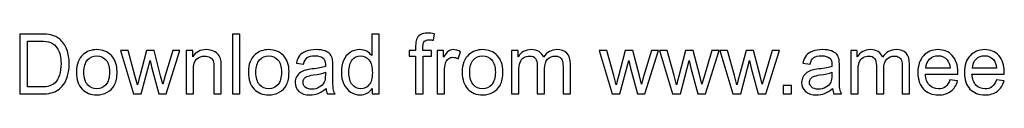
# Model space of a CAD drawing. Header units: millimetres. Extents: x -1459 to 125, y -3469 to 122.
# Tile 194 of 199: x -110 to -10, y -94 to -88. Entities that reach past the tile are written whole.
import ezdxf

# ---------------------------------------------------------------- set-up
doc = ezdxf.new("R2010")
doc.units = ezdxf.units.MM
doc.header["$MEASUREMENT"] = 0
doc.layers.add('Layer 1', color=7, linetype='Continuous')

msp = doc.modelspace()

# ---------------------------------------------------------------- linework, layer by layer
at = {"layer": 'Layer 1', "color": 250}
for points, knots in [([(-109.9505, -94.0242), (-109.9505, -94.0242), (-109.9505, -87.962), (-109.9505, -87.962), (-109.9505, -87.962), (-107.862, -87.962), (-107.862, -87.962), (-107.3907, -87.962), (-107.0309, -87.9903), (-106.7825, -88.0481), (-106.4354, -88.1286), (-106.139, -88.2739), (-105.8935, -88.4827), (-105.5732, -88.7537), (-105.3347, -89.098), (-105.1767, -89.5185), (-105.0172, -89.939), (-104.9382, -90.4202), (-104.9382, -90.9607), (-104.9382, -91.4207), (-104.9918, -91.8285), (-105.099, -92.1841), (-105.2063, -92.5397), (-105.3446, -92.8346), (-105.5125, -93.0675), (-105.6818, -93.3003), (-105.8653, -93.4837), (-106.0657, -93.6164), (-106.2646, -93.7504), (-106.5059, -93.852), (-106.7882, -93.9212), (-107.0718, -93.9903), (-107.3963, -94.0242), (-107.7632, -94.0242), (-107.7632, -94.0242), (-109.9505, -94.0242), (-109.9505, -94.0242)], [0, 0, 0, 0, 0.0833333, 0.0833333, 0.0833333, 0.1666667, 0.1666667, 0.1666667, 0.25, 0.25, 0.25, 0.3333333, 0.3333333, 0.3333333, 0.4166667, 0.4166667, 0.4166667, 0.5, 0.5, 0.5, 0.5833333, 0.5833333, 0.5833333, 0.6666667, 0.6666667, 0.6666667, 0.75, 0.75, 0.75, 0.8333333, 0.8333333, 0.8333333, 0.9166667, 0.9166667, 0.9166667, 1, 1, 1, 1]), ([(-109.1461, -93.313), (-109.1461, -93.313), (-107.8535, -93.313), (-107.8535, -93.313), (-107.4542, -93.313), (-107.1409, -93.2763), (-106.9137, -93.2015), (-106.6866, -93.1267), (-106.5059, -93.0223), (-106.3705, -92.8868), (-106.1814, -92.6963), (-106.0332, -92.4395), (-105.9274, -92.1178), (-105.8215, -91.796), (-105.7679, -91.4066), (-105.7679, -90.948), (-105.7679, -90.313), (-105.8723, -89.8247), (-106.0798, -89.4832), (-106.2872, -89.1417), (-106.5398, -88.9131), (-106.8375, -88.7974), (-107.052, -88.7142), (-107.3978, -88.6732), (-107.8747, -88.6732), (-107.8747, -88.6732), (-109.1461, -88.6732), (-109.1461, -88.6732), (-109.1461, -88.6732), (-109.1461, -93.313), (-109.1461, -93.313)], [0, 0, 0, 0, 0.1, 0.1, 0.1, 0.2, 0.2, 0.2, 0.3, 0.3, 0.3, 0.4, 0.4, 0.4, 0.5, 0.5, 0.5, 0.6, 0.6, 0.6, 0.7, 0.7, 0.7, 0.8, 0.8, 0.8, 0.9, 0.9, 0.9, 1, 1, 1, 1]), ([(-88.4139, -94.0242), (-88.4139, -94.0242), (-88.4139, -87.962), (-88.4139, -87.962), (-88.4139, -87.962), (-87.6689, -87.962), (-87.6689, -87.962), (-87.6689, -87.962), (-87.6689, -94.0242), (-87.6689, -94.0242), (-87.6689, -94.0242), (-88.4139, -94.0242), (-88.4139, -94.0242)], [0, 0, 0, 0, 0.25, 0.25, 0.25, 0.5, 0.5, 0.5, 0.75, 0.75, 0.75, 1, 1, 1, 1]), ([(-74.2619, -94.0242), (-74.2619, -94.0242), (-74.2619, -93.4668), (-74.2619, -93.4668), (-74.5398, -93.9), (-74.9491, -94.1173), (-75.4895, -94.1173), (-75.8395, -94.1173), (-76.1612, -94.0214), (-76.4533, -93.8281), (-76.7468, -93.6361), (-76.974, -93.3666), (-77.1363, -93.0223), (-77.2972, -92.6766), (-77.3776, -92.2801), (-77.3776, -91.8313), (-77.3776, -91.3939), (-77.3042, -90.9974), (-77.1589, -90.6403), (-77.0121, -90.2847), (-76.7934, -90.011), (-76.5013, -89.8219), (-76.2106, -89.6314), (-75.8832, -89.5368), (-75.5234, -89.5368), (-75.2581, -89.5368), (-75.0224, -89.5933), (-74.8164, -89.7048), (-74.6104, -89.8163), (-74.4425, -89.963), (-74.3127, -90.1422), (-74.3127, -90.1422), (-74.3127, -87.962), (-74.3127, -87.962), (-74.3127, -87.962), (-73.5676, -87.962), (-73.5676, -87.962), (-73.5676, -87.962), (-73.5676, -94.0242), (-73.5676, -94.0242), (-73.5676, -94.0242), (-74.2619, -94.0242), (-74.2619, -94.0242)], [0, 0, 0, 0, 0.0714286, 0.0714286, 0.0714286, 0.1428571, 0.1428571, 0.1428571, 0.2142857, 0.2142857, 0.2142857, 0.2857143, 0.2857143, 0.2857143, 0.3571429, 0.3571429, 0.3571429, 0.4285714, 0.4285714, 0.4285714, 0.5, 0.5, 0.5, 0.5714286, 0.5714286, 0.5714286, 0.6428571, 0.6428571, 0.6428571, 0.7142857, 0.7142857, 0.7142857, 0.7857143, 0.7857143, 0.7857143, 0.8571429, 0.8571429, 0.8571429, 0.9285714, 0.9285714, 0.9285714, 1, 1, 1, 1]), ([(-69.8592, -94.0242), (-69.8592, -94.0242), (-69.8592, -90.2057), (-69.8592, -90.2057), (-69.8592, -90.2057), (-70.5196, -90.2057), (-70.5196, -90.2057), (-70.5196, -90.2057), (-70.5196, -89.63), (-70.5196, -89.63), (-70.5196, -89.63), (-69.8592, -89.63), (-69.8592, -89.63), (-69.8592, -89.63), (-69.8592, -89.1643), (-69.8592, -89.1643), (-69.8592, -88.8694), (-69.8338, -88.6507), (-69.7816, -88.5081), (-69.7096, -88.3162), (-69.5854, -88.1596), (-69.4048, -88.0397), (-69.2256, -87.9197), (-68.973, -87.8604), (-68.6485, -87.8604), (-68.4382, -87.8604), (-68.2068, -87.8858), (-67.9528, -87.9352), (-67.9528, -87.9352), (-68.0643, -88.5872), (-68.0643, -88.5872), (-68.2195, -88.5604), (-68.3648, -88.5462), (-68.5031, -88.5462), (-68.7289, -88.5462), (-68.8883, -88.5942), (-68.9829, -88.6902), (-69.076, -88.7861), (-69.1226, -88.9653), (-69.1226, -89.2278), (-69.1226, -89.2278), (-69.1226, -89.63), (-69.1226, -89.63), (-69.1226, -89.63), (-68.2675, -89.63), (-68.2675, -89.63), (-68.2675, -89.63), (-68.2675, -90.2057), (-68.2675, -90.2057), (-68.2675, -90.2057), (-69.1141, -90.2057), (-69.1141, -90.2057), (-69.1141, -90.2057), (-69.1141, -94.0242), (-69.1141, -94.0242), (-69.1141, -94.0242), (-69.8592, -94.0242), (-69.8592, -94.0242)], [0, 0, 0, 0, 0.0526316, 0.0526316, 0.0526316, 0.1052632, 0.1052632, 0.1052632, 0.1578947, 0.1578947, 0.1578947, 0.2105263, 0.2105263, 0.2105263, 0.2631579, 0.2631579, 0.2631579, 0.3157895, 0.3157895, 0.3157895, 0.3684211, 0.3684211, 0.3684211, 0.4210526, 0.4210526, 0.4210526, 0.4736842, 0.4736842, 0.4736842, 0.5263158, 0.5263158, 0.5263158, 0.5789474, 0.5789474, 0.5789474, 0.6315789, 0.6315789, 0.6315789, 0.6842105, 0.6842105, 0.6842105, 0.7368421, 0.7368421, 0.7368421, 0.7894737, 0.7894737, 0.7894737, 0.8421053, 0.8421053, 0.8421053, 0.8947368, 0.8947368, 0.8947368, 0.9473684, 0.9473684, 0.9473684, 1, 1, 1, 1]), ([(-104.2086, -91.8271), (-104.2086, -91.0157), (-103.9828, -90.4146), (-103.5299, -90.0237), (-103.1531, -89.6991), (-102.6916, -89.5368), (-102.1484, -89.5368), (-101.5458, -89.5368), (-101.0519, -89.7344), (-100.6681, -90.1295), (-100.2857, -90.5232), (-100.0938, -91.0693), (-100.0938, -91.765), (-100.0938, -92.3294), (-100.1784, -92.7725), (-100.3478, -93.0957), (-100.5171, -93.4188), (-100.7641, -93.67), (-101.0886, -93.8492), (-101.4118, -94.0284), (-101.766, -94.1173), (-102.1484, -94.1173), (-102.7636, -94.1173), (-103.2603, -93.9212), (-103.6399, -93.5275), (-104.0195, -93.1338), (-104.2086, -92.5665), (-104.2086, -91.8271)], [0, 0, 0, 0, 0.1111111, 0.1111111, 0.1111111, 0.2222222, 0.2222222, 0.2222222, 0.3333333, 0.3333333, 0.3333333, 0.4444444, 0.4444444, 0.4444444, 0.5555556, 0.5555556, 0.5555556, 0.6666667, 0.6666667, 0.6666667, 0.7777778, 0.7777778, 0.7777778, 0.8888889, 0.8888889, 0.8888889, 1, 1, 1, 1]), ([(-98.4301, -94.0242), (-98.4301, -94.0242), (-99.7579, -89.63), (-99.7579, -89.63), (-99.7579, -89.63), (-98.979, -89.63), (-98.979, -89.63), (-98.979, -89.63), (-98.2777, -92.1658), (-98.2777, -92.1658), (-98.2777, -92.1658), (-98.0293, -93.1098), (-98.0293, -93.1098), (-98.0194, -93.0632), (-97.9432, -92.7613), (-97.8021, -92.2039), (-97.8021, -92.2039), (-97.1064, -89.63), (-97.1064, -89.63), (-97.1064, -89.63), (-96.343, -89.63), (-96.343, -89.63), (-96.343, -89.63), (-95.6812, -92.1813), (-95.6812, -92.1813), (-95.6812, -92.1813), (-95.4653, -93.0181), (-95.4653, -93.0181), (-95.4653, -93.0181), (-95.2127, -92.17), (-95.2127, -92.17), (-95.2127, -92.17), (-94.4535, -89.63), (-94.4535, -89.63), (-94.4535, -89.63), (-93.7296, -89.63), (-93.7296, -89.63), (-93.7296, -89.63), (-95.1083, -94.0242), (-95.1083, -94.0242), (-95.1083, -94.0242), (-95.8788, -94.0242), (-95.8788, -94.0242), (-95.8788, -94.0242), (-96.5759, -91.3953), (-96.5759, -91.3953), (-96.5759, -91.3953), (-96.7523, -90.6432), (-96.7523, -90.6432), (-96.7523, -90.6432), (-97.6413, -94.0242), (-97.6413, -94.0242), (-97.6413, -94.0242), (-98.4301, -94.0242), (-98.4301, -94.0242)], [0, 0, 0, 0, 0.0555556, 0.0555556, 0.0555556, 0.1111111, 0.1111111, 0.1111111, 0.1666667, 0.1666667, 0.1666667, 0.2222222, 0.2222222, 0.2222222, 0.2777778, 0.2777778, 0.2777778, 0.3333333, 0.3333333, 0.3333333, 0.3888889, 0.3888889, 0.3888889, 0.4444444, 0.4444444, 0.4444444, 0.5, 0.5, 0.5, 0.5555556, 0.5555556, 0.5555556, 0.6111111, 0.6111111, 0.6111111, 0.6666667, 0.6666667, 0.6666667, 0.7222222, 0.7222222, 0.7222222, 0.7777778, 0.7777778, 0.7777778, 0.8333333, 0.8333333, 0.8333333, 0.8888889, 0.8888889, 0.8888889, 0.9444444, 0.9444444, 0.9444444, 1, 1, 1, 1]), ([(-93.1059, -94.0242), (-93.1059, -94.0242), (-93.1059, -89.63), (-93.1059, -89.63), (-93.1059, -89.63), (-92.437, -89.63), (-92.437, -89.63), (-92.437, -89.63), (-92.437, -90.2537), (-92.437, -90.2537), (-92.1153, -89.7753), (-91.6496, -89.5368), (-91.0414, -89.5368), (-90.7761, -89.5368), (-90.5334, -89.5848), (-90.3119, -89.6794), (-90.0903, -89.7739), (-89.9238, -89.8995), (-89.8138, -90.0533), (-89.7037, -90.2071), (-89.6261, -90.3906), (-89.5823, -90.6022), (-89.5555, -90.7405), (-89.5414, -90.9818), (-89.5414, -91.3261), (-89.5414, -91.3261), (-89.5414, -94.0242), (-89.5414, -94.0242), (-89.5414, -94.0242), (-90.2865, -94.0242), (-90.2865, -94.0242), (-90.2865, -94.0242), (-90.2865, -91.3544), (-90.2865, -91.3544), (-90.2865, -91.051), (-90.3147, -90.8238), (-90.3726, -90.6742), (-90.4304, -90.5246), (-90.5334, -90.4047), (-90.6802, -90.3144), (-90.8269, -90.2255), (-91.0005, -90.1803), (-91.1981, -90.1803), (-91.5142, -90.1803), (-91.7865, -90.2805), (-92.0165, -90.4823), (-92.2465, -90.6827), (-92.3608, -91.0651), (-92.3608, -91.6267), (-92.3608, -91.6267), (-92.3608, -94.0242), (-92.3608, -94.0242), (-92.3608, -94.0242), (-93.1059, -94.0242), (-93.1059, -94.0242)], [0, 0, 0, 0, 0.0555556, 0.0555556, 0.0555556, 0.1111111, 0.1111111, 0.1111111, 0.1666667, 0.1666667, 0.1666667, 0.2222222, 0.2222222, 0.2222222, 0.2777778, 0.2777778, 0.2777778, 0.3333333, 0.3333333, 0.3333333, 0.3888889, 0.3888889, 0.3888889, 0.4444444, 0.4444444, 0.4444444, 0.5, 0.5, 0.5, 0.5555556, 0.5555556, 0.5555556, 0.6111111, 0.6111111, 0.6111111, 0.6666667, 0.6666667, 0.6666667, 0.7222222, 0.7222222, 0.7222222, 0.7777778, 0.7777778, 0.7777778, 0.8333333, 0.8333333, 0.8333333, 0.8888889, 0.8888889, 0.8888889, 0.9444444, 0.9444444, 0.9444444, 1, 1, 1, 1]), ([(-86.7954, -91.8271), (-86.7954, -91.0157), (-86.5696, -90.4146), (-86.1167, -90.0237), (-85.7399, -89.6991), (-85.2784, -89.5368), (-84.7352, -89.5368), (-84.1326, -89.5368), (-83.6387, -89.7344), (-83.2549, -90.1295), (-82.8725, -90.5232), (-82.6806, -91.0693), (-82.6806, -91.765), (-82.6806, -92.3294), (-82.7652, -92.7725), (-82.9346, -93.0957), (-83.1039, -93.4188), (-83.3509, -93.67), (-83.6754, -93.8492), (-83.9986, -94.0284), (-84.3528, -94.1173), (-84.7352, -94.1173), (-85.3504, -94.1173), (-85.8471, -93.9212), (-86.2267, -93.5275), (-86.6063, -93.1338), (-86.7954, -92.5665), (-86.7954, -91.8271)], [0, 0, 0, 0, 0.1111111, 0.1111111, 0.1111111, 0.2222222, 0.2222222, 0.2222222, 0.3333333, 0.3333333, 0.3333333, 0.4444444, 0.4444444, 0.4444444, 0.5555556, 0.5555556, 0.5555556, 0.6666667, 0.6666667, 0.6666667, 0.7777778, 0.7777778, 0.7777778, 0.8888889, 0.8888889, 0.8888889, 1, 1, 1, 1]), ([(-78.9369, -93.4739), (-79.2135, -93.7095), (-79.4802, -93.8746), (-79.7356, -93.972), (-79.991, -94.0694), (-80.2647, -94.1173), (-80.5583, -94.1173), (-81.0409, -94.1173), (-81.412, -94.0002), (-81.6716, -93.7646), (-81.9313, -93.5303), (-82.0611, -93.2297), (-82.0611, -92.8643), (-82.0611, -92.6498), (-82.0117, -92.4536), (-81.9143, -92.2758), (-81.8156, -92.098), (-81.6872, -91.9569), (-81.5291, -91.8497), (-81.3697, -91.7424), (-81.1919, -91.6606), (-80.9929, -91.6055), (-80.8461, -91.5674), (-80.6246, -91.5308), (-80.3297, -91.4941), (-79.7285, -91.4235), (-79.284, -91.3374), (-79.0004, -91.2387), (-78.9976, -91.1371), (-78.9962, -91.0721), (-78.9962, -91.0453), (-78.9962, -90.7434), (-79.0667, -90.5303), (-79.2078, -90.4061), (-79.3983, -90.2382), (-79.682, -90.1549), (-80.0573, -90.1549), (-80.4087, -90.1549), (-80.6683, -90.217), (-80.8348, -90.3398), (-81.0028, -90.4625), (-81.1255, -90.6799), (-81.206, -90.9931), (-81.206, -90.9931), (-81.9341, -90.8915), (-81.9341, -90.8915), (-81.8678, -90.5797), (-81.7591, -90.3271), (-81.6067, -90.1352), (-81.4543, -89.9433), (-81.2342, -89.7965), (-80.9463, -89.6921), (-80.6599, -89.5891), (-80.3254, -89.5368), (-79.9472, -89.5368), (-79.5719, -89.5368), (-79.2657, -89.5806), (-79.03, -89.6695), (-78.7958, -89.7584), (-78.6222, -89.8685), (-78.5121, -90.0025), (-78.4021, -90.1366), (-78.3245, -90.3059), (-78.2793, -90.5105), (-78.2553, -90.6375), (-78.2426, -90.8661), (-78.2426, -91.1949), (-78.2426, -91.1949), (-78.2426, -92.1827), (-78.2426, -92.1827), (-78.2426, -92.8727), (-78.2271, -93.3088), (-78.1961, -93.4936), (-78.1664, -93.6785), (-78.1043, -93.8549), (-78.014, -94.0242), (-78.014, -94.0242), (-78.793, -94.0242), (-78.793, -94.0242), (-78.8677, -93.8676), (-78.9157, -93.6841), (-78.9369, -93.4739)], [0, 0, 0, 0, 0.037037, 0.037037, 0.037037, 0.0740741, 0.0740741, 0.0740741, 0.1111111, 0.1111111, 0.1111111, 0.1481481, 0.1481481, 0.1481481, 0.1851852, 0.1851852, 0.1851852, 0.2222222, 0.2222222, 0.2222222, 0.2592593, 0.2592593, 0.2592593, 0.2962963, 0.2962963, 0.2962963, 0.3333333, 0.3333333, 0.3333333, 0.3703704, 0.3703704, 0.3703704, 0.4074074, 0.4074074, 0.4074074, 0.4444444, 0.4444444, 0.4444444, 0.4814815, 0.4814815, 0.4814815, 0.5185185, 0.5185185, 0.5185185, 0.5555556, 0.5555556, 0.5555556, 0.5925926, 0.5925926, 0.5925926, 0.6296296, 0.6296296, 0.6296296, 0.6666667, 0.6666667, 0.6666667, 0.7037037, 0.7037037, 0.7037037, 0.7407407, 0.7407407, 0.7407407, 0.7777778, 0.7777778, 0.7777778, 0.8148148, 0.8148148, 0.8148148, 0.8518519, 0.8518519, 0.8518519, 0.8888889, 0.8888889, 0.8888889, 0.9259259, 0.9259259, 0.9259259, 0.962963, 0.962963, 0.962963, 1, 1, 1, 1]), ([(-67.6932, -94.0242), (-67.6932, -94.0242), (-67.6932, -89.63), (-67.6932, -89.63), (-67.6932, -89.63), (-67.0243, -89.63), (-67.0243, -89.63), (-67.0243, -89.63), (-67.0243, -90.3031), (-67.0243, -90.3031), (-66.8536, -89.9912), (-66.6955, -89.7852), (-66.5502, -89.6864), (-66.4048, -89.5862), (-66.2454, -89.5368), (-66.0718, -89.5368), (-65.8206, -89.5368), (-65.5652, -89.6159), (-65.3056, -89.7725), (-65.3056, -89.7725), (-65.5708, -90.4597), (-65.5708, -90.4597), (-65.7515, -90.3581), (-65.9321, -90.3073), (-66.1127, -90.3073), (-66.275, -90.3073), (-66.4203, -90.3567), (-66.5487, -90.4541), (-66.6772, -90.5514), (-66.7689, -90.6869), (-66.8239, -90.8605), (-66.9072, -91.1244), (-66.9481, -91.4136), (-66.9481, -91.7283), (-66.9481, -91.7283), (-66.9481, -94.0242), (-66.9481, -94.0242), (-66.9481, -94.0242), (-67.6932, -94.0242), (-67.6932, -94.0242)], [0, 0, 0, 0, 0.0769231, 0.0769231, 0.0769231, 0.1538462, 0.1538462, 0.1538462, 0.2307692, 0.2307692, 0.2307692, 0.3076923, 0.3076923, 0.3076923, 0.3846154, 0.3846154, 0.3846154, 0.4615385, 0.4615385, 0.4615385, 0.5384615, 0.5384615, 0.5384615, 0.6153846, 0.6153846, 0.6153846, 0.6923077, 0.6923077, 0.6923077, 0.7692308, 0.7692308, 0.7692308, 0.8461538, 0.8461538, 0.8461538, 0.9230769, 0.9230769, 0.9230769, 1, 1, 1, 1]), ([(-65.1447, -91.8271), (-65.1447, -91.0157), (-64.9189, -90.4146), (-64.466, -90.0237), (-64.0892, -89.6991), (-63.6277, -89.5368), (-63.0845, -89.5368), (-62.4819, -89.5368), (-61.988, -89.7344), (-61.6042, -90.1295), (-61.2218, -90.5232), (-61.0299, -91.0693), (-61.0299, -91.765), (-61.0299, -92.3294), (-61.1145, -92.7725), (-61.2839, -93.0957), (-61.4532, -93.4188), (-61.7002, -93.67), (-62.0247, -93.8492), (-62.3479, -94.0284), (-62.7021, -94.1173), (-63.0845, -94.1173), (-63.6997, -94.1173), (-64.1964, -93.9212), (-64.576, -93.5275), (-64.9556, -93.1338), (-65.1447, -92.5665), (-65.1447, -91.8271)], [0, 0, 0, 0, 0.1111111, 0.1111111, 0.1111111, 0.2222222, 0.2222222, 0.2222222, 0.3333333, 0.3333333, 0.3333333, 0.4444444, 0.4444444, 0.4444444, 0.5555556, 0.5555556, 0.5555556, 0.6666667, 0.6666667, 0.6666667, 0.7777778, 0.7777778, 0.7777778, 0.8888889, 0.8888889, 0.8888889, 1, 1, 1, 1]), ([(-60.1564, -94.0242), (-60.1564, -94.0242), (-60.1564, -89.63), (-60.1564, -89.63), (-60.1564, -89.63), (-59.4875, -89.63), (-59.4875, -89.63), (-59.4875, -89.63), (-59.4875, -90.2509), (-59.4875, -90.2509), (-59.3507, -90.0364), (-59.1672, -89.8628), (-58.9386, -89.733), (-58.71, -89.6018), (-58.4504, -89.5368), (-58.1583, -89.5368), (-57.8337, -89.5368), (-57.567, -89.6046), (-57.3596, -89.7386), (-57.1521, -89.8741), (-57.0054, -90.0618), (-56.9207, -90.3045), (-56.5708, -89.7923), (-56.1178, -89.5368), (-55.559, -89.5368), (-55.1215, -89.5368), (-54.7843, -89.6568), (-54.55, -89.8981), (-54.3144, -90.1394), (-54.1958, -90.5105), (-54.1958, -91.0115), (-54.1958, -91.0115), (-54.1958, -94.0242), (-54.1958, -94.0242), (-54.1958, -94.0242), (-54.9409, -94.0242), (-54.9409, -94.0242), (-54.9409, -94.0242), (-54.9409, -91.2584), (-54.9409, -91.2584), (-54.9409, -90.9621), (-54.9663, -90.7476), (-55.0143, -90.6164), (-55.0623, -90.4851), (-55.1498, -90.3807), (-55.2782, -90.3003), (-55.4052, -90.2198), (-55.5547, -90.1803), (-55.7255, -90.1803), (-56.0359, -90.1803), (-56.2928, -90.2833), (-56.4974, -90.4879), (-56.702, -90.694), (-56.8036, -91.0228), (-56.8036, -91.4743), (-56.8036, -91.4743), (-56.8036, -94.0242), (-56.8036, -94.0242), (-56.8036, -94.0242), (-57.5487, -94.0242), (-57.5487, -94.0242), (-57.5487, -94.0242), (-57.5487, -91.1723), (-57.5487, -91.1723), (-57.5487, -90.8421), (-57.6093, -90.5938), (-57.7307, -90.4287), (-57.852, -90.2636), (-58.051, -90.1803), (-58.3262, -90.1803), (-58.535, -90.1803), (-58.7283, -90.2354), (-58.9061, -90.3454), (-59.0839, -90.4555), (-59.2124, -90.6164), (-59.2928, -90.8294), (-59.3718, -91.0411), (-59.4113, -91.3473), (-59.4113, -91.7467), (-59.4113, -91.7467), (-59.4113, -94.0242), (-59.4113, -94.0242), (-59.4113, -94.0242), (-60.1564, -94.0242), (-60.1564, -94.0242)], [0, 0, 0, 0, 0.0357143, 0.0357143, 0.0357143, 0.0714286, 0.0714286, 0.0714286, 0.1071429, 0.1071429, 0.1071429, 0.1428571, 0.1428571, 0.1428571, 0.1785714, 0.1785714, 0.1785714, 0.2142857, 0.2142857, 0.2142857, 0.25, 0.25, 0.25, 0.2857143, 0.2857143, 0.2857143, 0.3214286, 0.3214286, 0.3214286, 0.3571429, 0.3571429, 0.3571429, 0.3928571, 0.3928571, 0.3928571, 0.4285714, 0.4285714, 0.4285714, 0.4642857, 0.4642857, 0.4642857, 0.5, 0.5, 0.5, 0.5357143, 0.5357143, 0.5357143, 0.5714286, 0.5714286, 0.5714286, 0.6071429, 0.6071429, 0.6071429, 0.6428571, 0.6428571, 0.6428571, 0.6785714, 0.6785714, 0.6785714, 0.7142857, 0.7142857, 0.7142857, 0.75, 0.75, 0.75, 0.7857143, 0.7857143, 0.7857143, 0.8214286, 0.8214286, 0.8214286, 0.8571429, 0.8571429, 0.8571429, 0.8928571, 0.8928571, 0.8928571, 0.9285714, 0.9285714, 0.9285714, 0.9642857, 0.9642857, 0.9642857, 1, 1, 1, 1]), ([(-49.9611, -94.0242), (-49.9611, -94.0242), (-51.2889, -89.63), (-51.2889, -89.63), (-51.2889, -89.63), (-50.51, -89.63), (-50.51, -89.63), (-50.51, -89.63), (-49.8087, -92.1658), (-49.8087, -92.1658), (-49.8087, -92.1658), (-49.5603, -93.1098), (-49.5603, -93.1098), (-49.5504, -93.0632), (-49.4742, -92.7613), (-49.3331, -92.2039), (-49.3331, -92.2039), (-48.6374, -89.63), (-48.6374, -89.63), (-48.6374, -89.63), (-47.874, -89.63), (-47.874, -89.63), (-47.874, -89.63), (-47.2122, -92.1813), (-47.2122, -92.1813), (-47.2122, -92.1813), (-46.9963, -93.0181), (-46.9963, -93.0181), (-46.9963, -93.0181), (-46.7437, -92.17), (-46.7437, -92.17), (-46.7437, -92.17), (-45.9845, -89.63), (-45.9845, -89.63), (-45.9845, -89.63), (-45.2606, -89.63), (-45.2606, -89.63), (-45.2606, -89.63), (-46.6393, -94.0242), (-46.6393, -94.0242), (-46.6393, -94.0242), (-47.4098, -94.0242), (-47.4098, -94.0242), (-47.4098, -94.0242), (-48.1069, -91.3953), (-48.1069, -91.3953), (-48.1069, -91.3953), (-48.2833, -90.6432), (-48.2833, -90.6432), (-48.2833, -90.6432), (-49.1723, -94.0242), (-49.1723, -94.0242), (-49.1723, -94.0242), (-49.9611, -94.0242), (-49.9611, -94.0242)], [0, 0, 0, 0, 0.0555556, 0.0555556, 0.0555556, 0.1111111, 0.1111111, 0.1111111, 0.1666667, 0.1666667, 0.1666667, 0.2222222, 0.2222222, 0.2222222, 0.2777778, 0.2777778, 0.2777778, 0.3333333, 0.3333333, 0.3333333, 0.3888889, 0.3888889, 0.3888889, 0.4444444, 0.4444444, 0.4444444, 0.5, 0.5, 0.5, 0.5555556, 0.5555556, 0.5555556, 0.6111111, 0.6111111, 0.6111111, 0.6666667, 0.6666667, 0.6666667, 0.7222222, 0.7222222, 0.7222222, 0.7777778, 0.7777778, 0.7777778, 0.8333333, 0.8333333, 0.8333333, 0.8888889, 0.8888889, 0.8888889, 0.9444444, 0.9444444, 0.9444444, 1, 1, 1, 1]), ([(-43.8467, -94.0242), (-43.8467, -94.0242), (-45.1745, -89.63), (-45.1745, -89.63), (-45.1745, -89.63), (-44.3956, -89.63), (-44.3956, -89.63), (-44.3956, -89.63), (-43.6943, -92.1658), (-43.6943, -92.1658), (-43.6943, -92.1658), (-43.4459, -93.1098), (-43.4459, -93.1098), (-43.436, -93.0632), (-43.3598, -92.7613), (-43.2187, -92.2039), (-43.2187, -92.2039), (-42.523, -89.63), (-42.523, -89.63), (-42.523, -89.63), (-41.7596, -89.63), (-41.7596, -89.63), (-41.7596, -89.63), (-41.0978, -92.1813), (-41.0978, -92.1813), (-41.0978, -92.1813), (-40.8819, -93.0181), (-40.8819, -93.0181), (-40.8819, -93.0181), (-40.6293, -92.17), (-40.6293, -92.17), (-40.6293, -92.17), (-39.8701, -89.63), (-39.8701, -89.63), (-39.8701, -89.63), (-39.1462, -89.63), (-39.1462, -89.63), (-39.1462, -89.63), (-40.5249, -94.0242), (-40.5249, -94.0242), (-40.5249, -94.0242), (-41.2954, -94.0242), (-41.2954, -94.0242), (-41.2954, -94.0242), (-41.9925, -91.3953), (-41.9925, -91.3953), (-41.9925, -91.3953), (-42.1689, -90.6432), (-42.1689, -90.6432), (-42.1689, -90.6432), (-43.0579, -94.0242), (-43.0579, -94.0242), (-43.0579, -94.0242), (-43.8467, -94.0242), (-43.8467, -94.0242)], [0, 0, 0, 0, 0.0555556, 0.0555556, 0.0555556, 0.1111111, 0.1111111, 0.1111111, 0.1666667, 0.1666667, 0.1666667, 0.2222222, 0.2222222, 0.2222222, 0.2777778, 0.2777778, 0.2777778, 0.3333333, 0.3333333, 0.3333333, 0.3888889, 0.3888889, 0.3888889, 0.4444444, 0.4444444, 0.4444444, 0.5, 0.5, 0.5, 0.5555556, 0.5555556, 0.5555556, 0.6111111, 0.6111111, 0.6111111, 0.6666667, 0.6666667, 0.6666667, 0.7222222, 0.7222222, 0.7222222, 0.7777778, 0.7777778, 0.7777778, 0.8333333, 0.8333333, 0.8333333, 0.8888889, 0.8888889, 0.8888889, 0.9444444, 0.9444444, 0.9444444, 1, 1, 1, 1]), ([(-37.7323, -94.0242), (-37.7323, -94.0242), (-39.0601, -89.63), (-39.0601, -89.63), (-39.0601, -89.63), (-38.2812, -89.63), (-38.2812, -89.63), (-38.2812, -89.63), (-37.5799, -92.1658), (-37.5799, -92.1658), (-37.5799, -92.1658), (-37.3315, -93.1098), (-37.3315, -93.1098), (-37.3216, -93.0632), (-37.2454, -92.7613), (-37.1043, -92.2039), (-37.1043, -92.2039), (-36.4086, -89.63), (-36.4086, -89.63), (-36.4086, -89.63), (-35.6452, -89.63), (-35.6452, -89.63), (-35.6452, -89.63), (-34.9834, -92.1813), (-34.9834, -92.1813), (-34.9834, -92.1813), (-34.7675, -93.0181), (-34.7675, -93.0181), (-34.7675, -93.0181), (-34.5149, -92.17), (-34.5149, -92.17), (-34.5149, -92.17), (-33.7557, -89.63), (-33.7557, -89.63), (-33.7557, -89.63), (-33.0318, -89.63), (-33.0318, -89.63), (-33.0318, -89.63), (-34.4105, -94.0242), (-34.4105, -94.0242), (-34.4105, -94.0242), (-35.181, -94.0242), (-35.181, -94.0242), (-35.181, -94.0242), (-35.8781, -91.3953), (-35.8781, -91.3953), (-35.8781, -91.3953), (-36.0545, -90.6432), (-36.0545, -90.6432), (-36.0545, -90.6432), (-36.9435, -94.0242), (-36.9435, -94.0242), (-36.9435, -94.0242), (-37.7323, -94.0242), (-37.7323, -94.0242)], [0, 0, 0, 0, 0.0555556, 0.0555556, 0.0555556, 0.1111111, 0.1111111, 0.1111111, 0.1666667, 0.1666667, 0.1666667, 0.2222222, 0.2222222, 0.2222222, 0.2777778, 0.2777778, 0.2777778, 0.3333333, 0.3333333, 0.3333333, 0.3888889, 0.3888889, 0.3888889, 0.4444444, 0.4444444, 0.4444444, 0.5, 0.5, 0.5, 0.5555556, 0.5555556, 0.5555556, 0.6111111, 0.6111111, 0.6111111, 0.6666667, 0.6666667, 0.6666667, 0.7222222, 0.7222222, 0.7222222, 0.7777778, 0.7777778, 0.7777778, 0.8333333, 0.8333333, 0.8333333, 0.8888889, 0.8888889, 0.8888889, 0.9444444, 0.9444444, 0.9444444, 1, 1, 1, 1]), ([(-27.6527, -93.4739), (-27.9293, -93.7095), (-28.196, -93.8746), (-28.4514, -93.972), (-28.7068, -94.0694), (-28.9805, -94.1173), (-29.2741, -94.1173), (-29.7567, -94.1173), (-30.1278, -94.0002), (-30.3874, -93.7646), (-30.6471, -93.5303), (-30.7769, -93.2297), (-30.7769, -92.8643), (-30.7769, -92.6498), (-30.7275, -92.4536), (-30.6301, -92.2758), (-30.5314, -92.098), (-30.403, -91.9569), (-30.2449, -91.8497), (-30.0855, -91.7424), (-29.9077, -91.6606), (-29.7087, -91.6055), (-29.5619, -91.5674), (-29.3404, -91.5308), (-29.0455, -91.4941), (-28.4443, -91.4235), (-27.9998, -91.3374), (-27.7162, -91.2387), (-27.7134, -91.1371), (-27.712, -91.0721), (-27.712, -91.0453), (-27.712, -90.7434), (-27.7825, -90.5303), (-27.9236, -90.4061), (-28.1141, -90.2382), (-28.3978, -90.1549), (-28.7731, -90.1549), (-29.1245, -90.1549), (-29.3841, -90.217), (-29.5506, -90.3398), (-29.7186, -90.4625), (-29.8413, -90.6799), (-29.9218, -90.9931), (-29.9218, -90.9931), (-30.6499, -90.8915), (-30.6499, -90.8915), (-30.5836, -90.5797), (-30.4749, -90.3271), (-30.3225, -90.1352), (-30.1701, -89.9433), (-29.95, -89.7965), (-29.6621, -89.6921), (-29.3757, -89.5891), (-29.0412, -89.5368), (-28.663, -89.5368), (-28.2877, -89.5368), (-27.9815, -89.5806), (-27.7458, -89.6695), (-27.5116, -89.7584), (-27.338, -89.8685), (-27.2279, -90.0025), (-27.1179, -90.1366), (-27.0403, -90.3059), (-26.9951, -90.5105), (-26.9711, -90.6375), (-26.9584, -90.8661), (-26.9584, -91.1949), (-26.9584, -91.1949), (-26.9584, -92.1827), (-26.9584, -92.1827), (-26.9584, -92.8727), (-26.9429, -93.3088), (-26.9119, -93.4936), (-26.8822, -93.6785), (-26.8201, -93.8549), (-26.7298, -94.0242), (-26.7298, -94.0242), (-27.5088, -94.0242), (-27.5088, -94.0242), (-27.5835, -93.8676), (-27.6315, -93.6841), (-27.6527, -93.4739)], [0, 0, 0, 0, 0.037037, 0.037037, 0.037037, 0.0740741, 0.0740741, 0.0740741, 0.1111111, 0.1111111, 0.1111111, 0.1481481, 0.1481481, 0.1481481, 0.1851852, 0.1851852, 0.1851852, 0.2222222, 0.2222222, 0.2222222, 0.2592593, 0.2592593, 0.2592593, 0.2962963, 0.2962963, 0.2962963, 0.3333333, 0.3333333, 0.3333333, 0.3703704, 0.3703704, 0.3703704, 0.4074074, 0.4074074, 0.4074074, 0.4444444, 0.4444444, 0.4444444, 0.4814815, 0.4814815, 0.4814815, 0.5185185, 0.5185185, 0.5185185, 0.5555556, 0.5555556, 0.5555556, 0.5925926, 0.5925926, 0.5925926, 0.6296296, 0.6296296, 0.6296296, 0.6666667, 0.6666667, 0.6666667, 0.7037037, 0.7037037, 0.7037037, 0.7407407, 0.7407407, 0.7407407, 0.7777778, 0.7777778, 0.7777778, 0.8148148, 0.8148148, 0.8148148, 0.8518519, 0.8518519, 0.8518519, 0.8888889, 0.8888889, 0.8888889, 0.9259259, 0.9259259, 0.9259259, 0.962963, 0.962963, 0.962963, 1, 1, 1, 1]), ([(-25.814, -94.0242), (-25.814, -94.0242), (-25.814, -89.63), (-25.814, -89.63), (-25.814, -89.63), (-25.1451, -89.63), (-25.1451, -89.63), (-25.1451, -89.63), (-25.1451, -90.2509), (-25.1451, -90.2509), (-25.0083, -90.0364), (-24.8248, -89.8628), (-24.5962, -89.733), (-24.3676, -89.6018), (-24.108, -89.5368), (-23.8159, -89.5368), (-23.4913, -89.5368), (-23.2246, -89.6046), (-23.0172, -89.7386), (-22.8097, -89.8741), (-22.663, -90.0618), (-22.5783, -90.3045), (-22.2284, -89.7923), (-21.7754, -89.5368), (-21.2166, -89.5368), (-20.7791, -89.5368), (-20.4419, -89.6568), (-20.2076, -89.8981), (-19.972, -90.1394), (-19.8534, -90.5105), (-19.8534, -91.0115), (-19.8534, -91.0115), (-19.8534, -94.0242), (-19.8534, -94.0242), (-19.8534, -94.0242), (-20.5985, -94.0242), (-20.5985, -94.0242), (-20.5985, -94.0242), (-20.5985, -91.2584), (-20.5985, -91.2584), (-20.5985, -90.9621), (-20.6239, -90.7476), (-20.6719, -90.6164), (-20.7199, -90.4851), (-20.8074, -90.3807), (-20.9358, -90.3003), (-21.0628, -90.2198), (-21.2123, -90.1803), (-21.3831, -90.1803), (-21.6935, -90.1803), (-21.9504, -90.2833), (-22.155, -90.4879), (-22.3596, -90.694), (-22.4612, -91.0228), (-22.4612, -91.4743), (-22.4612, -91.4743), (-22.4612, -94.0242), (-22.4612, -94.0242), (-22.4612, -94.0242), (-23.2063, -94.0242), (-23.2063, -94.0242), (-23.2063, -94.0242), (-23.2063, -91.1723), (-23.2063, -91.1723), (-23.2063, -90.8421), (-23.2669, -90.5938), (-23.3883, -90.4287), (-23.5096, -90.2636), (-23.7086, -90.1803), (-23.9838, -90.1803), (-24.1926, -90.1803), (-24.3859, -90.2354), (-24.5637, -90.3454), (-24.7415, -90.4555), (-24.87, -90.6164), (-24.9504, -90.8294), (-25.0294, -91.0411), (-25.0689, -91.3473), (-25.0689, -91.7467), (-25.0689, -91.7467), (-25.0689, -94.0242), (-25.0689, -94.0242), (-25.0689, -94.0242), (-25.814, -94.0242), (-25.814, -94.0242)], [0, 0, 0, 0, 0.0357143, 0.0357143, 0.0357143, 0.0714286, 0.0714286, 0.0714286, 0.1071429, 0.1071429, 0.1071429, 0.1428571, 0.1428571, 0.1428571, 0.1785714, 0.1785714, 0.1785714, 0.2142857, 0.2142857, 0.2142857, 0.25, 0.25, 0.25, 0.2857143, 0.2857143, 0.2857143, 0.3214286, 0.3214286, 0.3214286, 0.3571429, 0.3571429, 0.3571429, 0.3928571, 0.3928571, 0.3928571, 0.4285714, 0.4285714, 0.4285714, 0.4642857, 0.4642857, 0.4642857, 0.5, 0.5, 0.5, 0.5357143, 0.5357143, 0.5357143, 0.5714286, 0.5714286, 0.5714286, 0.6071429, 0.6071429, 0.6071429, 0.6428571, 0.6428571, 0.6428571, 0.6785714, 0.6785714, 0.6785714, 0.7142857, 0.7142857, 0.7142857, 0.75, 0.75, 0.75, 0.7857143, 0.7857143, 0.7857143, 0.8214286, 0.8214286, 0.8214286, 0.8571429, 0.8571429, 0.8571429, 0.8928571, 0.8928571, 0.8928571, 0.9285714, 0.9285714, 0.9285714, 0.9642857, 0.9642857, 0.9642857, 1, 1, 1, 1]), ([(-15.764, -92.6018), (-15.764, -92.6018), (-14.9935, -92.7034), (-14.9935, -92.7034), (-15.1135, -93.1507), (-15.3378, -93.4993), (-15.6652, -93.7462), (-15.9926, -93.9932), (-16.4103, -94.1173), (-16.9197, -94.1173), (-17.5603, -94.1173), (-18.0683, -93.9198), (-18.4437, -93.5247), (-18.8191, -93.131), (-19.0067, -92.5764), (-19.0067, -91.8638), (-19.0067, -91.1272), (-18.8176, -90.5543), (-18.4381, -90.1479), (-18.0585, -89.74), (-17.566, -89.5368), (-16.9606, -89.5368), (-16.375, -89.5368), (-15.8966, -89.7358), (-15.5255, -90.1352), (-15.1544, -90.5345), (-14.9681, -91.0961), (-14.9681, -91.82), (-14.9681, -91.8638), (-14.9695, -91.9301), (-14.9723, -92.0176), (-14.9723, -92.0176), (-18.2447, -92.0176), (-18.2447, -92.0176), (-18.2165, -92.4988), (-18.081, -92.8685), (-17.8355, -93.1239), (-17.5914, -93.3793), (-17.2852, -93.5077), (-16.9197, -93.5077), (-16.6473, -93.5077), (-16.4145, -93.4358), (-16.2226, -93.2918), (-16.0293, -93.1479), (-15.8769, -92.9179), (-15.764, -92.6018)], [0, 0, 0, 0, 0.0666667, 0.0666667, 0.0666667, 0.1333333, 0.1333333, 0.1333333, 0.2, 0.2, 0.2, 0.2666667, 0.2666667, 0.2666667, 0.3333333, 0.3333333, 0.3333333, 0.4, 0.4, 0.4, 0.4666667, 0.4666667, 0.4666667, 0.5333333, 0.5333333, 0.5333333, 0.6, 0.6, 0.6, 0.6666667, 0.6666667, 0.6666667, 0.7333333, 0.7333333, 0.7333333, 0.8, 0.8, 0.8, 0.8666667, 0.8666667, 0.8666667, 0.9333333, 0.9333333, 0.9333333, 1, 1, 1, 1]), ([(-11.0551, -92.6018), (-11.0551, -92.6018), (-10.2846, -92.7034), (-10.2846, -92.7034), (-10.4046, -93.1507), (-10.6289, -93.4993), (-10.9563, -93.7462), (-11.2837, -93.9932), (-11.7014, -94.1173), (-12.2108, -94.1173), (-12.8514, -94.1173), (-13.3594, -93.9198), (-13.7348, -93.5247), (-14.1102, -93.131), (-14.2978, -92.5764), (-14.2978, -91.8638), (-14.2978, -91.1272), (-14.1087, -90.5543), (-13.7292, -90.1479), (-13.3496, -89.74), (-12.8571, -89.5368), (-12.2517, -89.5368), (-11.6661, -89.5368), (-11.1877, -89.7358), (-10.8166, -90.1352), (-10.4455, -90.5345), (-10.2592, -91.0961), (-10.2592, -91.82), (-10.2592, -91.8638), (-10.2606, -91.9301), (-10.2634, -92.0176), (-10.2634, -92.0176), (-13.5358, -92.0176), (-13.5358, -92.0176), (-13.5076, -92.4988), (-13.3721, -92.8685), (-13.1266, -93.1239), (-12.8825, -93.3793), (-12.5763, -93.5077), (-12.2108, -93.5077), (-11.9384, -93.5077), (-11.7056, -93.4358), (-11.5137, -93.2918), (-11.3204, -93.1479), (-11.168, -92.9179), (-11.0551, -92.6018)], [0, 0, 0, 0, 0.0666667, 0.0666667, 0.0666667, 0.1333333, 0.1333333, 0.1333333, 0.2, 0.2, 0.2, 0.2666667, 0.2666667, 0.2666667, 0.3333333, 0.3333333, 0.3333333, 0.4, 0.4, 0.4, 0.4666667, 0.4666667, 0.4666667, 0.5333333, 0.5333333, 0.5333333, 0.6, 0.6, 0.6, 0.6666667, 0.6666667, 0.6666667, 0.7333333, 0.7333333, 0.7333333, 0.8, 0.8, 0.8, 0.8666667, 0.8666667, 0.8666667, 0.9333333, 0.9333333, 0.9333333, 1, 1, 1, 1]), ([(-103.4466, -91.8285), (-103.4466, -92.3901), (-103.3238, -92.8106), (-103.0783, -93.0886), (-102.8313, -93.368), (-102.5223, -93.5077), (-102.1484, -93.5077), (-101.7787, -93.5077), (-101.471, -93.368), (-101.2241, -93.0872), (-100.9786, -92.8064), (-100.8558, -92.3788), (-100.8558, -91.8045), (-100.8558, -91.2626), (-100.98, -90.852), (-101.2269, -90.574), (-101.4739, -90.2946), (-101.7815, -90.1549), (-102.1484, -90.1549), (-102.5223, -90.1549), (-102.8313, -90.2932), (-103.0783, -90.5712), (-103.3238, -90.8492), (-103.4466, -91.2683), (-103.4466, -91.8285)], [0, 0, 0, 0, 0.125, 0.125, 0.125, 0.25, 0.25, 0.25, 0.375, 0.375, 0.375, 0.5, 0.5, 0.5, 0.625, 0.625, 0.625, 0.75, 0.75, 0.75, 0.875, 0.875, 0.875, 1, 1, 1, 1]), ([(-86.0334, -91.8285), (-86.0334, -92.3901), (-85.9106, -92.8106), (-85.6651, -93.0886), (-85.4181, -93.368), (-85.1091, -93.5077), (-84.7352, -93.5077), (-84.3655, -93.5077), (-84.0578, -93.368), (-83.8109, -93.0872), (-83.5654, -92.8064), (-83.4426, -92.3788), (-83.4426, -91.8045), (-83.4426, -91.2626), (-83.5668, -90.852), (-83.8137, -90.574), (-84.0607, -90.2946), (-84.3683, -90.1549), (-84.7352, -90.1549), (-85.1091, -90.1549), (-85.4181, -90.2932), (-85.6651, -90.5712), (-85.9106, -90.8492), (-86.0334, -91.2683), (-86.0334, -91.8285)], [0, 0, 0, 0, 0.125, 0.125, 0.125, 0.25, 0.25, 0.25, 0.375, 0.375, 0.375, 0.5, 0.5, 0.5, 0.625, 0.625, 0.625, 0.75, 0.75, 0.75, 0.875, 0.875, 0.875, 1, 1, 1, 1]), ([(-76.6156, -91.8327), (-76.6156, -92.3944), (-76.4971, -92.8135), (-76.2586, -93.0915), (-76.0215, -93.3694), (-75.7407, -93.5077), (-75.4176, -93.5077), (-75.0916, -93.5077), (-74.815, -93.3751), (-74.5864, -93.1098), (-74.3592, -92.8445), (-74.2449, -92.4395), (-74.2449, -91.8948), (-74.2449, -91.2965), (-74.3606, -90.8562), (-74.5935, -90.5754), (-74.8249, -90.2946), (-75.1113, -90.1549), (-75.4514, -90.1549), (-75.783, -90.1549), (-76.0596, -90.289), (-76.2826, -90.5585), (-76.5041, -90.828), (-76.6156, -91.2528), (-76.6156, -91.8327)], [0, 0, 0, 0, 0.125, 0.125, 0.125, 0.25, 0.25, 0.25, 0.375, 0.375, 0.375, 0.5, 0.5, 0.5, 0.625, 0.625, 0.625, 0.75, 0.75, 0.75, 0.875, 0.875, 0.875, 1, 1, 1, 1]), ([(-64.3827, -91.8285), (-64.3827, -92.3901), (-64.2599, -92.8106), (-64.0144, -93.0886), (-63.7674, -93.368), (-63.4584, -93.5077), (-63.0845, -93.5077), (-62.7148, -93.5077), (-62.4071, -93.368), (-62.1602, -93.0872), (-61.9147, -92.8064), (-61.7919, -92.3788), (-61.7919, -91.8045), (-61.7919, -91.2626), (-61.9161, -90.852), (-62.163, -90.574), (-62.41, -90.2946), (-62.7176, -90.1549), (-63.0845, -90.1549), (-63.4584, -90.1549), (-63.7674, -90.2932), (-64.0144, -90.5712), (-64.2599, -90.8492), (-64.3827, -91.2683), (-64.3827, -91.8285)], [0, 0, 0, 0, 0.125, 0.125, 0.125, 0.25, 0.25, 0.25, 0.375, 0.375, 0.375, 0.5, 0.5, 0.5, 0.625, 0.625, 0.625, 0.75, 0.75, 0.75, 0.875, 0.875, 0.875, 1, 1, 1, 1]), ([(-18.2024, -91.408), (-18.2024, -91.408), (-15.7555, -91.408), (-15.7555, -91.408), (-15.788, -91.0383), (-15.8825, -90.7617), (-16.0363, -90.5768), (-16.272, -90.2904), (-16.5796, -90.1465), (-16.9564, -90.1465), (-17.2979, -90.1465), (-17.5843, -90.2608), (-17.8172, -90.4894), (-18.0486, -90.718), (-18.177, -91.0242), (-18.2024, -91.408)], [0, 0, 0, 0, 0.2, 0.2, 0.2, 0.4, 0.4, 0.4, 0.6, 0.6, 0.6, 0.8, 0.8, 0.8, 1, 1, 1, 1]), ([(-13.4935, -91.408), (-13.4935, -91.408), (-11.0466, -91.408), (-11.0466, -91.408), (-11.0791, -91.0383), (-11.1736, -90.7617), (-11.3274, -90.5768), (-11.5631, -90.2904), (-11.8707, -90.1465), (-12.2475, -90.1465), (-12.589, -90.1465), (-12.8754, -90.2608), (-13.1083, -90.4894), (-13.3397, -90.718), (-13.4681, -91.0242), (-13.4935, -91.408)], [0, 0, 0, 0, 0.2, 0.2, 0.2, 0.4, 0.4, 0.4, 0.6, 0.6, 0.6, 0.8, 0.8, 0.8, 1, 1, 1, 1]), ([(-78.9962, -91.8229), (-79.2671, -91.9329), (-79.6735, -92.0261), (-80.2154, -92.1023), (-80.523, -92.146), (-80.7403, -92.1954), (-80.8673, -92.2504), (-80.9943, -92.3055), (-81.0917, -92.3859), (-81.1608, -92.4903), (-81.23, -92.5961), (-81.2652, -92.7133), (-81.2652, -92.8431), (-81.2652, -93.0392), (-81.1904, -93.2043), (-81.0395, -93.3356), (-80.8885, -93.4668), (-80.6683, -93.5331), (-80.379, -93.5331), (-80.0926, -93.5331), (-79.8372, -93.471), (-79.6128, -93.3455), (-79.3899, -93.2213), (-79.2248, -93.0505), (-79.1203, -92.8346), (-79.0399, -92.6667), (-79.0004, -92.4198), (-79.0004, -92.0938), (-79.0004, -92.0938), (-78.9962, -91.8229), (-78.9962, -91.8229)], [0, 0, 0, 0, 0.1, 0.1, 0.1, 0.2, 0.2, 0.2, 0.3, 0.3, 0.3, 0.4, 0.4, 0.4, 0.5, 0.5, 0.5, 0.6, 0.6, 0.6, 0.7, 0.7, 0.7, 0.8, 0.8, 0.8, 0.9, 0.9, 0.9, 1, 1, 1, 1]), ([(-27.712, -91.8229), (-27.9829, -91.9329), (-28.3893, -92.0261), (-28.9312, -92.1023), (-29.2388, -92.146), (-29.4561, -92.1954), (-29.5831, -92.2504), (-29.7101, -92.3055), (-29.8075, -92.3859), (-29.8766, -92.4903), (-29.9458, -92.5961), (-29.981, -92.7133), (-29.981, -92.8431), (-29.981, -93.0392), (-29.9062, -93.2043), (-29.7553, -93.3356), (-29.6043, -93.4668), (-29.3841, -93.5331), (-29.0948, -93.5331), (-28.8084, -93.5331), (-28.553, -93.471), (-28.3286, -93.3455), (-28.1057, -93.2213), (-27.9406, -93.0505), (-27.8361, -92.8346), (-27.7557, -92.6667), (-27.7162, -92.4198), (-27.7162, -92.0938), (-27.7162, -92.0938), (-27.712, -91.8229), (-27.712, -91.8229)], [0, 0, 0, 0, 0.1, 0.1, 0.1, 0.2, 0.2, 0.2, 0.3, 0.3, 0.3, 0.4, 0.4, 0.4, 0.5, 0.5, 0.5, 0.6, 0.6, 0.6, 0.7, 0.7, 0.7, 0.8, 0.8, 0.8, 0.9, 0.9, 0.9, 1, 1, 1, 1]), ([(-32.6635, -94.0242), (-32.6635, -94.0242), (-32.6635, -93.1775), (-32.6635, -93.1775), (-32.6635, -93.1775), (-31.8169, -93.1775), (-31.8169, -93.1775), (-31.8169, -93.1775), (-31.8169, -94.0242), (-31.8169, -94.0242), (-31.8169, -94.0242), (-32.6635, -94.0242), (-32.6635, -94.0242)], [0, 0, 0, 0, 0.25, 0.25, 0.25, 0.5, 0.5, 0.5, 0.75, 0.75, 0.75, 1, 1, 1, 1])]:
    msp.add_open_spline(points, degree=3, knots=knots, dxfattribs=at)

doc.saveas('drawing.dxf')
